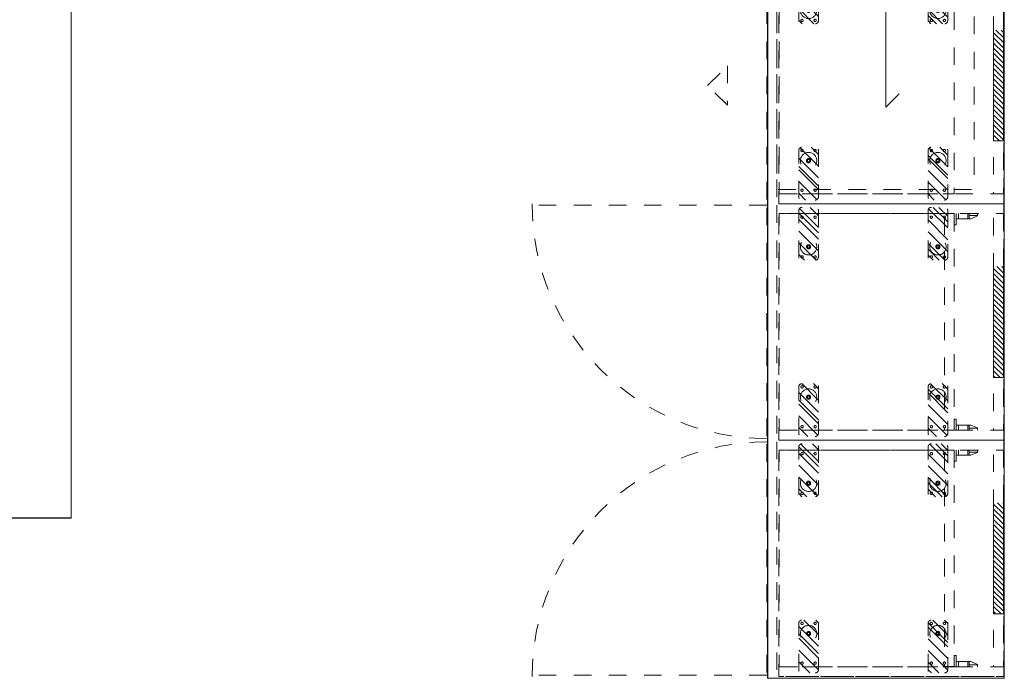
# Model space of a CAD drawing. Header units: inches. Extents: x -465 to -303, y -234 to 7.
# Tile 36 of 71: x -378 to -303, y -93 to -43. Entities that reach past the tile are written whole.
import ezdxf

# ---------------------------------------------------------------- set-up
doc = ezdxf.new("R2010")
doc.units = ezdxf.units.IN
doc.header["$LTSCALE"] = 32
doc.header["$MEASUREMENT"] = 0
doc.header["$PDMODE"] = 1
doc.header["$PDSIZE"] = -2
doc.linetypes.add('Dash Style-1', pattern=[0.083328, 0.041656, -0.041672])
for name, color, linetype, lineweight in [('DashLine', 7, 'Dash Style-1', 13), ('DashLineFill', 7, 'Dash Style-1', 13), ('Drawing', 7, 'Continuous', 18), ('Grommet_1', 7, 'Continuous', 5), ('Metal-Grommet', 7, 'Continuous', 13), ('None', 7, 'Continuous', 18), ('SolidLine', 7, 'Continuous', 15), ('Wood____-H', 7, 'Continuous', 13)]:
    doc.layers.add(name, color=color, linetype=linetype, lineweight=lineweight)
doc.layers.add('Electrical', color=1, linetype='Dash Style-1', lineweight=15, true_color=0xff0000)
pattern_1 = [(45, (0, 0), (-1.613, 1.9357), []), (45, (-1.0608, 1.0608), (-0.47235, 0.41676), [])]
pattern_2 = [(45, (0, 0), (-0.3333333, -0.722222), [])]

# ---------------------------------------------------------------- blocks, each defined once
blk = doc.blocks.new('1BP8DW-Leveler (2D)')
at = {"layer": 'DashLine', "flags": 128}
for points in [[(0.625, 0), (0.622, -0.061), (0.613, -0.122), (0.598, -0.181), (0.577, -0.239), (0.551, -0.295), (0.52, -0.347), (0.483, -0.396), (0.442, -0.442), (0.396, -0.483), (0.347, -0.52), (0.295, -0.551), (0.239, -0.577), (0.181, -0.598), (0.122, -0.613), (0.061, -0.622), (0, -0.625), (-0.061, -0.622), (-0.122, -0.613), (-0.181, -0.598), (-0.239, -0.577), (-0.295, -0.551), (-0.347, -0.52), (-0.396, -0.483), (-0.442, -0.442), (-0.483, -0.396), (-0.52, -0.347), (-0.551, -0.295), (-0.577, -0.239), (-0.598, -0.181), (-0.613, -0.122), (-0.622, -0.061), (-0.625, 0), (-0.622, 0.061), (-0.613, 0.122), (-0.598, 0.181), (-0.577, 0.239), (-0.551, 0.295), (-0.52, 0.347), (-0.483, 0.396), (-0.442, 0.442), (-0.396, 0.483), (-0.347, 0.52), (-0.295, 0.551), (-0.239, 0.577), (-0.181, 0.598), (-0.122, 0.613), (-0.061, 0.622), (0, 0.625), (0.061, 0.622), (0.122, 0.613), (0.181, 0.598), (0.239, 0.577), (0.295, 0.551), (0.347, 0.52), (0.396, 0.483), (0.442, 0.442), (0.483, 0.396), (0.52, 0.347), (0.551, 0.295), (0.577, 0.239), (0.598, 0.181), (0.613, 0.122), (0.622, 0.061)], [(0, 0.156), (0.015, 0.155), (0.03, 0.153), (0.045, 0.15), (0.06, 0.144), (0.074, 0.138), (0.087, 0.13), (0.099, 0.121), (0.11, 0.11), (0.121, 0.099), (0.13, 0.087), (0.138, 0.074), (0.144, 0.06), (0.15, 0.045), (0.153, 0.03), (0.155, 0.015), (0.156, 0), (0.155, -0.015), (0.153, -0.03), (0.15, -0.045), (0.144, -0.06), (0.138, -0.074), (0.13, -0.087), (0.121, -0.099), (0.11, -0.11), (0.099, -0.121), (0.087, -0.13), (0.074, -0.138), (0.06, -0.144), (0.045, -0.15), (0.03, -0.153), (0.015, -0.155), (0, -0.156), (-0.015, -0.155), (-0.03, -0.153), (-0.045, -0.15), (-0.06, -0.144), (-0.074, -0.138), (-0.087, -0.13), (-0.099, -0.121), (-0.11, -0.11), (-0.121, -0.099), (-0.13, -0.087), (-0.138, -0.074), (-0.144, -0.06), (-0.15, -0.045), (-0.153, -0.03), (-0.155, -0.015), (-0.156, 0), (-0.155, 0.015), (-0.153, 0.03), (-0.15, 0.045), (-0.144, 0.06), (-0.138, 0.074), (-0.13, 0.087), (-0.121, 0.099), (-0.11, 0.11), (-0.099, 0.121), (-0.087, 0.13), (-0.074, 0.138), (-0.06, 0.144), (-0.045, 0.15), (-0.03, 0.153), (-0.015, 0.155)], [(0, 0.094), (-0.081, 0.047), (-0.081, -0.047), (0, -0.094), (0.081, -0.047), (0.081, 0.047)]]:
    blk.add_lwpolyline(points, close=True, dxfattribs=at)
blk = doc.blocks.new('Slate-LSVS-Leveler (2D)')
at = {"layer": 'DashLineFill', "linetype": 'Continuous', "lineweight": 13}
h = blk.add_hatch(dxfattribs=at)
h.set_pattern_fill('Steel', color=253, style=0, pattern_type=2)
h.set_pattern_definition(pattern_1)
edge = h.paths.add_edge_path()
edge.add_arc((-2.74, -0.496), 0.252, 180, 270)
edge.add_line((-2.74, -0.748), (0.772, -0.748))
edge.add_arc((0.772, -0.496), 0.252, 270, 360)
edge.add_line((1.024, -0.496), (1.024, 0.496))
edge.add_arc((0.772, 0.496), 0.252, 0, 90)
edge.add_line((0.772, 0.748), (-2.74, 0.748))
edge.add_arc((-2.74, 0.496), 0.252, 90, 180)
edge.add_line((-2.992, 0.496), (-2.992, -0.496))
at = {"layer": 'DashLineFill', "flags": 128}
blk.add_lwpolyline([(-2.992, -0.496, 0.414214), (-2.74, -0.748), (0.772, -0.748, 0.414214), (1.024, -0.496), (1.024, 0.496, 0.414214), (0.772, 0.748), (-2.74, 0.748, 0.414214), (-2.992, 0.496)], format="xyb", close=True, dxfattribs=at)
at = {"layer": 'SolidLine', "flags": 128}
for points in [[(-2.244, 0.585), (-2.235, 0.584), (-2.227, 0.583), (-2.218, 0.581), (-2.21, 0.578), (-2.202, 0.574), (-2.195, 0.57), (-2.188, 0.565), (-2.181, 0.559), (-2.176, 0.552), (-2.17, 0.545), (-2.166, 0.538), (-2.162, 0.53), (-2.159, 0.522), (-2.157, 0.513), (-2.156, 0.505), (-2.156, 0.496), (-2.156, 0.487), (-2.157, 0.479), (-2.159, 0.47), (-2.162, 0.462), (-2.166, 0.454), (-2.17, 0.447), (-2.176, 0.44), (-2.181, 0.433), (-2.188, 0.428), (-2.195, 0.422), (-2.202, 0.418), (-2.21, 0.414), (-2.218, 0.411), (-2.227, 0.409), (-2.235, 0.408), (-2.244, 0.407), (-2.253, 0.408), (-2.261, 0.409), (-2.27, 0.411), (-2.278, 0.414), (-2.286, 0.418), (-2.293, 0.422), (-2.3, 0.428), (-2.307, 0.433), (-2.313, 0.44), (-2.318, 0.447), (-2.322, 0.454), (-2.326, 0.462), (-2.329, 0.47), (-2.331, 0.479), (-2.332, 0.487), (-2.333, 0.496), (-2.332, 0.505), (-2.331, 0.513), (-2.329, 0.522), (-2.326, 0.53), (-2.322, 0.538), (-2.318, 0.545), (-2.313, 0.552), (-2.307, 0.559), (-2.3, 0.565), (-2.293, 0.57), (-2.286, 0.574), (-2.278, 0.578), (-2.27, 0.581), (-2.261, 0.583), (-2.253, 0.584)], [(0.772, 0.585), (0.78, 0.584), (0.789, 0.583), (0.797, 0.581), (0.806, 0.578), (0.813, 0.574), (0.821, 0.57), (0.828, 0.565), (0.834, 0.559), (0.84, 0.552), (0.845, 0.545), (0.85, 0.538), (0.853, 0.53), (0.856, 0.522), (0.859, 0.513), (0.86, 0.505), (0.86, 0.496), (0.86, 0.487), (0.859, 0.479), (0.856, 0.47), (0.853, 0.462), (0.85, 0.454), (0.845, 0.447), (0.84, 0.44), (0.834, 0.433), (0.828, 0.428), (0.821, 0.422), (0.813, 0.418), (0.806, 0.414), (0.797, 0.411), (0.789, 0.409), (0.78, 0.408), (0.772, 0.407), (0.763, 0.408), (0.754, 0.409), (0.746, 0.411), (0.738, 0.414), (0.73, 0.418), (0.722, 0.422), (0.715, 0.428), (0.709, 0.433), (0.703, 0.44), (0.698, 0.447), (0.694, 0.454), (0.69, 0.462), (0.687, 0.47), (0.685, 0.479), (0.683, 0.487), (0.683, 0.496), (0.683, 0.505), (0.685, 0.513), (0.687, 0.522), (0.69, 0.53), (0.694, 0.538), (0.698, 0.545), (0.703, 0.552), (0.709, 0.559), (0.715, 0.565), (0.722, 0.57), (0.73, 0.574), (0.738, 0.578), (0.746, 0.581), (0.754, 0.583), (0.763, 0.584)], [(-2.244, -0.407), (-2.235, -0.408), (-2.227, -0.409), (-2.218, -0.411), (-2.21, -0.414), (-2.202, -0.418), (-2.195, -0.422), (-2.188, -0.428), (-2.181, -0.433), (-2.176, -0.44), (-2.17, -0.447), (-2.166, -0.454), (-2.162, -0.462), (-2.159, -0.47), (-2.157, -0.479), (-2.156, -0.487), (-2.156, -0.496), (-2.156, -0.505), (-2.157, -0.513), (-2.159, -0.522), (-2.162, -0.53), (-2.166, -0.538), (-2.17, -0.545), (-2.176, -0.552), (-2.181, -0.559), (-2.188, -0.565), (-2.195, -0.57), (-2.202, -0.574), (-2.21, -0.578), (-2.218, -0.581), (-2.227, -0.583), (-2.235, -0.584), (-2.244, -0.585), (-2.253, -0.584), (-2.261, -0.583), (-2.27, -0.581), (-2.278, -0.578), (-2.286, -0.574), (-2.293, -0.57), (-2.3, -0.565), (-2.307, -0.559), (-2.313, -0.552), (-2.318, -0.545), (-2.322, -0.538), (-2.326, -0.53), (-2.329, -0.522), (-2.331, -0.513), (-2.332, -0.505), (-2.333, -0.496), (-2.332, -0.487), (-2.331, -0.479), (-2.329, -0.47), (-2.326, -0.462), (-2.322, -0.454), (-2.318, -0.447), (-2.313, -0.44), (-2.307, -0.433), (-2.3, -0.428), (-2.293, -0.422), (-2.286, -0.418), (-2.278, -0.414), (-2.27, -0.411), (-2.261, -0.409), (-2.253, -0.408)], [(0.772, -0.407), (0.78, -0.408), (0.789, -0.409), (0.797, -0.411), (0.806, -0.414), (0.813, -0.418), (0.821, -0.422), (0.828, -0.428), (0.834, -0.433), (0.84, -0.44), (0.845, -0.447), (0.85, -0.454), (0.853, -0.462), (0.856, -0.47), (0.859, -0.479), (0.86, -0.487), (0.86, -0.496), (0.86, -0.505), (0.859, -0.513), (0.856, -0.522), (0.853, -0.53), (0.85, -0.538), (0.845, -0.545), (0.84, -0.552), (0.834, -0.559), (0.828, -0.565), (0.821, -0.57), (0.813, -0.574), (0.806, -0.578), (0.797, -0.581), (0.789, -0.583), (0.78, -0.584), (0.772, -0.585), (0.763, -0.584), (0.754, -0.583), (0.746, -0.581), (0.738, -0.578), (0.73, -0.574), (0.722, -0.57), (0.715, -0.565), (0.709, -0.559), (0.703, -0.552), (0.698, -0.545), (0.694, -0.538), (0.69, -0.53), (0.687, -0.522), (0.685, -0.513), (0.683, -0.505), (0.683, -0.496), (0.683, -0.487), (0.685, -0.479), (0.687, -0.47), (0.69, -0.462), (0.694, -0.454), (0.698, -0.447), (0.703, -0.44), (0.709, -0.433), (0.715, -0.428), (0.722, -0.422), (0.73, -0.418), (0.738, -0.414), (0.746, -0.411), (0.754, -0.409), (0.763, -0.408)]]:
    blk.add_lwpolyline(points, close=True, dxfattribs=at)
at = {"layer": 'DashLine', "color": 7}
blk.add_blockref('1BP8DW-Leveler (2D)', (0, 0), dxfattribs=at)
blk = doc.blocks.new('Group-14')
at = {"layer": 'DashLine'}
for p, q in [((0.177, 1.772), (0, 1.772)), ((0, 1.772), (0, 0)), ((0.157, 1.142), (0.157, 1.772)), ((0.394, 1.26), (0.177, 1.772)), ((0.157, 1.142), (0, 1.142)), ((0.394, 1.025), (0, 1.025)), ((0.394, 1.142), (0.157, 1.142)), ((0.394, 0.157), (0.394, 1.26)), ((0.394, 0.336), (0, 0.336)), ((0.854, 0.157), (0, 0.157)), ((0.854, 0), (0, 0)), ((0.854, 0), (0.854, 0.157))]:
    blk.add_line(p, q, dxfattribs=at)
blk = doc.blocks.new('KekuSnapOnLeftVert (2D)')
at = {"layer": 'DashLine', "color": 7}
blk.add_blockref('Group-14', (0, 0), dxfattribs=at)
blk = doc.blocks.new('Group-15')
at = {"layer": 'DashLine'}
for p, q in [((-0.177, 1.772), (-0.394, 1.26)), ((0, 1.772), (-0.177, 1.772)), ((-0.157, 1.772), (-0.157, 1.142)), ((0, 0), (0, 1.772)), ((-0.394, 1.26), (-0.394, 0.157)), ((0, 1.142), (-0.394, 1.142)), ((0, 1.025), (-0.394, 1.025)), ((-0.854, 0.157), (-0.854, 0)), ((0, 0.157), (-0.854, 0.157)), ((0, 0), (-0.854, 0)), ((0, 0.336), (-0.394, 0.336))]:
    blk.add_line(p, q, dxfattribs=at)
blk = doc.blocks.new('KekuSnapOnRightVert (2D)')
at = {"layer": 'DashLine', "color": 7}
blk.add_blockref('Group-15', (0, 0), dxfattribs=at)
blk = doc.blocks.new('Group-23')
at = {"layer": 'Electrical', "linetype": 'Continuous', "lineweight": 5, "true_color": 0xdd0000}
h = blk.add_hatch(dxfattribs=at)
h.set_pattern_fill('ElectricalHatch', color=12, style=0, pattern_type=2)
h.set_pattern_definition(pattern_2)
h.paths.add_polyline_path([(4.764, -0.02), (13.189, -0.02), (13.189, -0.768), (4.764, -0.768)])
at = {"layer": 'DashLine'}
blk.add_line((0.118, -17.992), (0.118, -35.709), dxfattribs=at)
at = {"layer": 'DashLine', "flags": 128}
for points in [[(0, 0), (0.748, 0), (0.748, -17.087), (0, -17.087)], [(0, 0), (17.953, 0), (17.953, -17.087), (0, -17.087)], [(17.205, 0), (17.953, 0), (17.953, -17.087), (17.205, -17.087)], [(0.748, -0.02), (17.205, -0.02), (17.205, -0.768), (0.748, -0.768)], [(0.748, -3.76), (17.205, -3.76), (17.205, -17.067), (0.748, -17.067)], [(0.768, -3.76), (17.185, -3.76), (17.185, -4.508), (0.768, -4.508)], [(0.118, -17.244), (17.835, -17.244), (17.835, -17.992), (0.118, -17.992)]]:
    blk.add_lwpolyline(points, close=True, dxfattribs=at)
at = {"layer": 'DashLine'}
blk.add_arc((0, -17.992), 17.835, 270, 0, dxfattribs=at)
at = {"layer": 'Electrical', "flags": 128}
blk.add_lwpolyline([(4.764, -0.02), (13.189, -0.02), (13.189, -0.768), (4.764, -0.768)], close=True, dxfattribs=at)
at = {"layer": 'None', "color": 7}
for p in [(3.268, -5), (3.268, -14.823)]:
    blk.add_blockref('Slate-LSVS-Leveler (2D)', p, dxfattribs=at)
at = {"layer": 'None', "color": 7, "rotation": 180}
for p in [(14.685, -5), (14.685, -14.823)]:
    blk.add_blockref('Slate-LSVS-Leveler (2D)', p, dxfattribs=at)
at = {"layer": 'Wood____-H', "color": 7}
for name, p in [('KekuSnapOnLeftVert (2D)', (0.748, -3.76)), ('KekuSnapOnRightVert (2D)', (17.205, -3.76))]:
    blk.add_blockref(name, p, dxfattribs=at)
blk = doc.blocks.new('Group-24')
at = {"layer": 'None'}
blk.add_blockref('Group-23', (0, 0), dxfattribs=at)
blk = doc.blocks.new('SL Low Storage (2D)-2')
at = {"layer": 'None'}
blk.add_blockref('Group-24', (0, 0), dxfattribs=at)
at = {"layer": 'Drawing', "color": 0, "flags": 1}
for tag in ['Catalog', 'Custom', 'Tag', 'Option1', 'Option2', 'Option3', 'Option4', 'Option5', 'Option6', 'Option7', 'Option8', 'Option9', 'Option10', 'Option11', 'Option12', 'FinishGroup', 'Discount', 'Item1', 'Item2', 'Item3', 'Item4', 'Item5', 'Item6', 'Item7', 'Item8', 'Item9', 'Item10', 'Item11', 'Item12', 'Item13', 'Item14', 'Item15', 'Item16', 'Item17', 'Item18', 'Item19', 'Item20', 'Item21', 'Item22', 'Item23', 'Item24', 'Item25']:
    blk.add_attdef(tag, (20.499, -59.715), '', height=0.00709, dxfattribs=at)
blk = doc.blocks.new('Group-25')
at = {"layer": 'SolidLine', "flags": 128}
blk.add_lwpolyline([(1.102, -2.559), (37.087, -2.559), (37.087, -2.579), (1.102, -2.579)], close=True, dxfattribs=at)
blk = doc.blocks.new('Group-26')
at = {"layer": 'SolidLine'}
for p, q in [((1.122, -86.575), (1.102, -86.595)), ((1.102, -86.595), (37.087, -86.595)), ((37.067, -86.575), (1.122, -86.575)), ((37.087, -86.595), (37.067, -86.575))]:
    blk.add_line(p, q, dxfattribs=at)
blk = doc.blocks.new('Group-27')
at = {"layer": 'None'}
blk.add_blockref('Group-26', (0, 0), dxfattribs=at)
blk = doc.blocks.new('1BPJHN-ShroudBracket (2D)')
at = {"layer": 'DashLineFill', "linetype": 'Continuous', "lineweight": 13}
h = blk.add_hatch(dxfattribs=at)
h.set_pattern_fill('Steel', color=253, style=0, pattern_type=2)
h.set_pattern_definition(pattern_1)
edge = h.paths.add_edge_path()
edge.add_line((0.557, 0.472), (0.25, 0.472))
edge.add_arc((0, 0.472), 0.25, 0, 180)
edge.add_line((-0.25, 0.472), (-0.557, 0.472))
edge.add_arc((-0.557, 0), 0.472, 90, 270)
edge.add_line((-0.557, -0.472), (-0.25, -0.472))
edge.add_arc((0, -0.472), 0.25, 180, 360)
edge.add_line((0.25, -0.472), (0.557, -0.472))
edge.add_arc((0.557, 0), 0.472, 270, 450)
edge.add_line((0.557, 0.472), (0.557, 0.472))
edge = h.paths.add_edge_path()
edge.add_arc((0, 0), 0.0979, 180, 360)
edge.add_arc((0, 0), 0.0979, 0, 180)
edge.add_line((-0.098, 0), (-0.098, 0))
edge = h.paths.add_edge_path()
edge.add_arc((0, 0.472), 0.0885, 180, 360)
edge.add_arc((0, 0.472), 0.0885, 0, 180)
edge.add_line((-0.089, 0.472), (-0.089, 0.472))
edge = h.paths.add_edge_path()
edge.add_arc((-0.557, 0), 0.098, 180, 360)
edge.add_arc((-0.557, 0), 0.098, 0, 180)
edge.add_line((-0.655, 0), (-0.655, 0))
edge = h.paths.add_edge_path()
edge.add_arc((0.557, 0), 0.098, 180, 360)
edge.add_arc((0.557, 0), 0.098, 0, 180)
edge.add_line((0.459, 0), (0.459, 0))
edge = h.paths.add_edge_path()
edge.add_arc((0, -0.472), 0.0885, 180, 360)
edge.add_arc((0, -0.472), 0.0885, 0, 180)
edge.add_line((-0.089, -0.472), (-0.089, -0.472))
at = {"layer": 'DashLine', "flags": 128}
for points in [[(-0.557, 0.22), (-0.536, 0.219), (-0.514, 0.216), (-0.493, 0.211), (-0.473, 0.203), (-0.453, 0.194), (-0.435, 0.183), (-0.418, 0.17), (-0.402, 0.156), (-0.387, 0.14), (-0.374, 0.122), (-0.363, 0.104), (-0.354, 0.084), (-0.347, 0.064), (-0.341, 0.043), (-0.338, 0.022), (-0.337, 0), (-0.338, -0.022), (-0.341, -0.043), (-0.347, -0.064), (-0.354, -0.084), (-0.363, -0.104), (-0.374, -0.122), (-0.387, -0.14), (-0.402, -0.156), (-0.418, -0.17), (-0.435, -0.183), (-0.453, -0.194), (-0.473, -0.203), (-0.493, -0.211), (-0.514, -0.216), (-0.536, -0.219), (-0.557, -0.22), (-0.579, -0.219), (-0.6, -0.216), (-0.621, -0.211), (-0.641, -0.203), (-0.661, -0.194), (-0.679, -0.183), (-0.697, -0.17), (-0.713, -0.156), (-0.727, -0.14), (-0.74, -0.122), (-0.751, -0.104), (-0.76, -0.084), (-0.768, -0.064), (-0.773, -0.043), (-0.776, -0.022), (-0.777, 0), (-0.776, 0.022), (-0.773, 0.043), (-0.768, 0.064), (-0.76, 0.084), (-0.751, 0.104), (-0.74, 0.122), (-0.727, 0.14), (-0.713, 0.156), (-0.697, 0.17), (-0.679, 0.183), (-0.661, 0.194), (-0.641, 0.203), (-0.621, 0.211), (-0.6, 0.216), (-0.579, 0.219)], [(0, 0.22), (0.022, 0.219), (0.043, 0.216), (0.064, 0.211), (0.084, 0.203), (0.104, 0.194), (0.122, 0.183), (0.14, 0.17), (0.156, 0.156), (0.17, 0.14), (0.183, 0.122), (0.194, 0.104), (0.203, 0.084), (0.211, 0.064), (0.216, 0.043), (0.219, 0.022), (0.22, 0), (0.219, -0.022), (0.216, -0.043), (0.211, -0.064), (0.203, -0.084), (0.194, -0.104), (0.183, -0.122), (0.17, -0.14), (0.156, -0.156), (0.14, -0.17), (0.122, -0.183), (0.104, -0.194), (0.084, -0.203), (0.064, -0.211), (0.043, -0.216), (0.022, -0.219), (0, -0.22), (-0.022, -0.219), (-0.043, -0.216), (-0.064, -0.211), (-0.084, -0.203), (-0.104, -0.194), (-0.122, -0.183), (-0.14, -0.17), (-0.156, -0.156), (-0.17, -0.14), (-0.183, -0.122), (-0.194, -0.104), (-0.203, -0.084), (-0.211, -0.064), (-0.216, -0.043), (-0.219, -0.022), (-0.22, 0), (-0.219, 0.022), (-0.216, 0.043), (-0.211, 0.064), (-0.203, 0.084), (-0.194, 0.104), (-0.183, 0.122), (-0.17, 0.14), (-0.156, 0.156), (-0.14, 0.17), (-0.122, 0.183), (-0.104, 0.194), (-0.084, 0.203), (-0.064, 0.211), (-0.043, 0.216), (-0.022, 0.219)], [(0, 0.638), (0.016, 0.638), (0.032, 0.635), (0.048, 0.631), (0.064, 0.626), (0.078, 0.619), (0.092, 0.61), (0.105, 0.601), (0.117, 0.59), (0.128, 0.578), (0.138, 0.565), (0.146, 0.551), (0.153, 0.536), (0.159, 0.521), (0.163, 0.505), (0.165, 0.489), (0.166, 0.472), (0.165, 0.456), (0.163, 0.44), (0.159, 0.424), (0.153, 0.409), (0.146, 0.394), (0.138, 0.38), (0.128, 0.367), (0.117, 0.355), (0.105, 0.344), (0.092, 0.334), (0.078, 0.326), (0.064, 0.319), (0.048, 0.314), (0.032, 0.31), (0.016, 0.307), (0, 0.306), (-0.016, 0.307), (-0.032, 0.31), (-0.048, 0.314), (-0.064, 0.319), (-0.078, 0.326), (-0.092, 0.334), (-0.105, 0.344), (-0.117, 0.355), (-0.128, 0.367), (-0.138, 0.38), (-0.146, 0.394), (-0.153, 0.409), (-0.159, 0.424), (-0.163, 0.44), (-0.165, 0.456), (-0.166, 0.472), (-0.165, 0.489), (-0.163, 0.505), (-0.159, 0.521), (-0.153, 0.536), (-0.146, 0.551), (-0.138, 0.565), (-0.128, 0.578), (-0.117, 0.59), (-0.105, 0.601), (-0.092, 0.61), (-0.078, 0.619), (-0.064, 0.626), (-0.048, 0.631), (-0.032, 0.635), (-0.016, 0.638)], [(0.557, 0.22), (0.579, 0.219), (0.6, 0.216), (0.621, 0.211), (0.641, 0.203), (0.661, 0.194), (0.679, 0.183), (0.697, 0.17), (0.713, 0.156), (0.727, 0.14), (0.74, 0.122), (0.751, 0.104), (0.76, 0.084), (0.768, 0.064), (0.773, 0.043), (0.776, 0.022), (0.777, 0), (0.776, -0.022), (0.773, -0.043), (0.768, -0.064), (0.76, -0.084), (0.751, -0.104), (0.74, -0.122), (0.727, -0.14), (0.713, -0.156), (0.697, -0.17), (0.679, -0.183), (0.661, -0.194), (0.641, -0.203), (0.621, -0.211), (0.6, -0.216), (0.579, -0.219), (0.557, -0.22), (0.536, -0.219), (0.514, -0.216), (0.493, -0.211), (0.473, -0.203), (0.453, -0.194), (0.435, -0.183), (0.418, -0.17), (0.402, -0.156), (0.387, -0.14), (0.374, -0.122), (0.363, -0.104), (0.354, -0.084), (0.347, -0.064), (0.341, -0.043), (0.338, -0.022), (0.337, 0), (0.338, 0.022), (0.341, 0.043), (0.347, 0.064), (0.354, 0.084), (0.363, 0.104), (0.374, 0.122), (0.387, 0.14), (0.402, 0.156), (0.418, 0.17), (0.435, 0.183), (0.453, 0.194), (0.473, 0.203), (0.493, 0.211), (0.514, 0.216), (0.536, 0.219)], [(0.557, 0.098), (0.567, 0.097), (0.576, 0.096), (0.586, 0.094), (0.595, 0.09), (0.603, 0.086), (0.612, 0.081), (0.619, 0.076), (0.626, 0.069), (0.633, 0.062), (0.639, 0.054), (0.643, 0.046), (0.648, 0.037), (0.651, 0.028), (0.653, 0.019), (0.655, 0.01), (0.655, 0), (0.655, -0.01), (0.653, -0.019), (0.651, -0.028), (0.648, -0.037), (0.643, -0.046), (0.639, -0.054), (0.633, -0.062), (0.626, -0.069), (0.619, -0.076), (0.612, -0.081), (0.603, -0.086), (0.595, -0.09), (0.586, -0.094), (0.576, -0.096), (0.567, -0.097), (0.557, -0.098), (0.547, -0.097), (0.538, -0.096), (0.529, -0.094), (0.52, -0.09), (0.511, -0.086), (0.503, -0.081), (0.495, -0.076), (0.488, -0.069), (0.481, -0.062), (0.476, -0.054), (0.471, -0.046), (0.467, -0.037), (0.463, -0.028), (0.461, -0.019), (0.46, -0.01), (0.459, 0), (0.46, 0.01), (0.461, 0.019), (0.463, 0.028), (0.467, 0.037), (0.471, 0.046), (0.476, 0.054), (0.481, 0.062), (0.488, 0.069), (0.495, 0.076), (0.503, 0.081), (0.511, 0.086), (0.52, 0.09), (0.529, 0.094), (0.538, 0.096), (0.547, 0.097)], [(0, -0.306), (0.016, -0.307), (0.032, -0.31), (0.048, -0.314), (0.064, -0.319), (0.078, -0.326), (0.092, -0.334), (0.105, -0.344), (0.117, -0.355), (0.128, -0.367), (0.138, -0.38), (0.146, -0.394), (0.153, -0.409), (0.159, -0.424), (0.163, -0.44), (0.165, -0.456), (0.166, -0.472), (0.165, -0.489), (0.163, -0.505), (0.159, -0.521), (0.153, -0.536), (0.146, -0.551), (0.138, -0.565), (0.128, -0.578), (0.117, -0.59), (0.105, -0.601), (0.092, -0.61), (0.078, -0.619), (0.064, -0.626), (0.048, -0.631), (0.032, -0.635), (0.016, -0.638), (0, -0.638), (-0.016, -0.638), (-0.032, -0.635), (-0.048, -0.631), (-0.064, -0.626), (-0.078, -0.619), (-0.092, -0.61), (-0.105, -0.601), (-0.117, -0.59), (-0.128, -0.578), (-0.138, -0.565), (-0.146, -0.551), (-0.153, -0.536), (-0.159, -0.521), (-0.163, -0.505), (-0.165, -0.489), (-0.166, -0.472), (-0.165, -0.456), (-0.163, -0.44), (-0.159, -0.424), (-0.153, -0.409), (-0.146, -0.394), (-0.138, -0.38), (-0.128, -0.367), (-0.117, -0.355), (-0.105, -0.344), (-0.092, -0.334), (-0.078, -0.326), (-0.064, -0.319), (-0.048, -0.314), (-0.032, -0.31), (-0.016, -0.307)]]:
    blk.add_lwpolyline(points, close=True, dxfattribs=at)
at = {"layer": 'DashLineFill', "flags": 128}
for points in [[(0.557, 0.472), (0.25, 0.472, 1), (-0.25, 0.472), (-0.557, 0.472, 1), (-0.557, -0.472), (-0.25, -0.472, 1), (0.25, -0.472), (0.557, -0.472, 1), (0.557, 0.472)], [(-0.655, 0, 1), (-0.459, 0, 1), (-0.655, 0)], [(-0.098, 0, 1), (0.098, 0, 1), (-0.098, 0)], [(-0.089, 0.472, 1), (0.089, 0.472, 1), (-0.089, 0.472)], [(0.459, 0, 1), (0.655, 0, 1), (0.459, 0)], [(-0.089, -0.472, 1), (0.089, -0.472, 1), (-0.089, -0.472)]]:
    blk.add_lwpolyline(points, format="xyb", close=True, dxfattribs=at)
blk = doc.blocks.new('Group-28')
at = {"layer": 'DashLine', "flags": 128}
blk.add_lwpolyline([(0, 1.25), (0.123, 1.244), (0.244, 1.226), (0.363, 1.196), (0.478, 1.155), (0.589, 1.102), (0.694, 1.039), (0.793, 0.966), (0.884, 0.884), (0.966, 0.793), (1.039, 0.694), (1.102, 0.589), (1.155, 0.478), (1.196, 0.363), (1.226, 0.244), (1.244, 0.123), (1.25, 0), (1.244, -0.123), (1.226, -0.244), (1.196, -0.363), (1.155, -0.478), (1.102, -0.589), (1.039, -0.694), (0.966, -0.793), (0.884, -0.884), (0.793, -0.966), (0.694, -1.039), (0.589, -1.102), (0.478, -1.155), (0.363, -1.196), (0.244, -1.226), (0.123, -1.244), (0, -1.25), (-0.123, -1.244), (-0.244, -1.226), (-0.363, -1.196), (-0.478, -1.155), (-0.589, -1.102), (-0.694, -1.039), (-0.793, -0.966), (-0.884, -0.884), (-0.966, -0.793), (-1.039, -0.694), (-1.102, -0.589), (-1.155, -0.478), (-1.196, -0.363), (-1.226, -0.244), (-1.244, -0.123), (-1.25, 0), (-1.244, 0.123), (-1.226, 0.244), (-1.196, 0.363), (-1.155, 0.478), (-1.102, 0.589), (-1.039, 0.694), (-0.966, 0.793), (-0.884, 0.884), (-0.793, 0.966), (-0.694, 1.039), (-0.589, 1.102), (-0.478, 1.155), (-0.363, 1.196), (-0.244, 1.226), (-0.123, 1.244)], close=True, dxfattribs=at)
at = {"layer": 'SolidLine'}
for p, q in [((-0.375, -1.388), (-0.375, -0.499)), ((0.375, -1.388), (0.375, -0.499))]:
    blk.add_line(p, q, dxfattribs=at)
at = {"layer": 'SolidLine', "flags": 128}
blk.add_lwpolyline([(0, 1.438), (0.141, 1.431), (0.28, 1.41), (0.417, 1.376), (0.55, 1.328), (0.678, 1.268), (0.799, 1.195), (0.912, 1.111), (1.016, 1.016), (1.111, 0.912), (1.195, 0.799), (1.268, 0.678), (1.328, 0.55), (1.376, 0.417), (1.41, 0.28), (1.431, 0.141), (1.438, 0), (1.431, -0.141), (1.41, -0.28), (1.376, -0.417), (1.328, -0.55), (1.268, -0.678), (1.195, -0.799), (1.111, -0.912), (1.016, -1.016), (0.912, -1.111), (0.799, -1.195), (0.678, -1.268), (0.55, -1.328), (0.417, -1.376), (0.28, -1.41), (0.141, -1.431), (0, -1.438), (-0.141, -1.431), (-0.28, -1.41), (-0.417, -1.376), (-0.55, -1.328), (-0.678, -1.268), (-0.799, -1.195), (-0.912, -1.111), (-1.016, -1.016), (-1.111, -0.912), (-1.195, -0.799), (-1.268, -0.678), (-1.328, -0.55), (-1.376, -0.417), (-1.41, -0.28), (-1.431, -0.141), (-1.438, 0), (-1.431, 0.141), (-1.41, 0.28), (-1.376, 0.417), (-1.328, 0.55), (-1.268, 0.678), (-1.195, 0.799), (-1.111, 0.912), (-1.016, 1.016), (-0.912, 1.111), (-0.799, 1.195), (-0.678, 1.268), (-0.55, 1.328), (-0.417, 1.376), (-0.28, 1.41), (-0.141, 1.431)], close=True, dxfattribs=at)
at = {"layer": 'SolidLine'}
blk.add_arc((0, -0.499), 0.375, 0, 180, dxfattribs=at)
blk = doc.blocks.new('1GBK (2D)')
at = {"layer": 'Grommet_1', "linetype": 'Continuous', "lineweight": 5}
blk.add_point((0, 0), dxfattribs=at)
at = {"layer": 'Metal-Grommet', "color": 7}
blk.add_blockref('Group-28', (0, 0), dxfattribs=at)
blk = doc.blocks.new('Group-29')
at = {"layer": 'SolidLine', "flags": 128}
for points in [[(1.102, -2.559), (37.087, -2.559), (37.087, -86.575), (1.102, -86.575)], [(1.122, -2.559), (37.067, -2.559), (37.067, -86.575), (1.122, -86.575)]]:
    blk.add_lwpolyline(points, close=True, dxfattribs=at)
at = {"layer": 'SolidLine', "linetype": 'Continuous', "lineweight": 5}
blk.add_point((19.094, -10.197), dxfattribs=at)
at = {"layer": 'None'}
for name in ['Group-25', 'Group-27']:
    blk.add_blockref(name, (0, 0), dxfattribs=at)
at = {"layer": 'SolidLine', "color": 7}
for name, p in [('1GBK (2D)', (19.094, -10.197)), ('1BPJHN-ShroudBracket (2D)', (12.705, -10.197)), ('1BPJHN-ShroudBracket (2D)', (25.484, -10.197))]:
    blk.add_blockref(name, p, dxfattribs=at)
blk = doc.blocks.new('Group-78')
at = {"layer": 'None'}
blk.add_blockref('Group-29', (0, 0), dxfattribs=at)
blk = doc.blocks.new('SL L Desk (2D)')
at = {"layer": 'None'}
blk.add_blockref('Group-78', (0, 0), dxfattribs=at)
at = {"layer": 'Drawing', "color": 0, "flags": 1}
for tag in ['Catalog', 'FinishGroup', 'Discount', 'Option1', 'Option2', 'Option3', 'Option4', 'Option5', 'Option6', 'Option7', 'Option8', 'Option9', 'Option10', 'Option11', 'Option12', 'Custom', 'Tag', 'Item1', 'Item2', 'Item3', 'Item4', 'Item5', 'Item6', 'Item7', 'Item8', 'Item9', 'Item10', 'Item11', 'Item12', 'Item13', 'Item14', 'Item15', 'Item16', 'Item17', 'Item18', 'Item19', 'Item20', 'Item21', 'Item22', 'Item23', 'Item24', 'Item25']:
    blk.add_attdef(tag, (-51.588, -65.641), '', height=0.00709, dxfattribs=at)
blk = doc.blocks.new('Group-102')
at = {"layer": 'DashLine', "flags": 128}
blk.add_lwpolyline([(1.083, -2.244), (16.87, -2.244), (16.87, -17.244), (1.083, -17.244)], close=True, dxfattribs=at)
blk = doc.blocks.new('Group-103')
at = {"layer": 'DashLine', "flags": 128}
blk.add_lwpolyline([(1.083, -2.244), (16.87, -2.244), (16.87, -17.244), (1.083, -17.244)], close=True, dxfattribs=at)
blk = doc.blocks.new('Group-104')
at = {"layer": 'DashLine', "flags": 128}
blk.add_lwpolyline([(1.083, -2.244), (16.87, -2.244), (16.87, -17.244), (1.083, -17.244)], close=True, dxfattribs=at)
blk = doc.blocks.new('Group-105')
at = {"layer": 'Electrical', "linetype": 'Continuous', "lineweight": 5, "true_color": 0xdd0000}
h = blk.add_hatch(dxfattribs=at)
h.set_pattern_fill('ElectricalHatch', color=12, style=0, pattern_type=2)
h.set_pattern_definition(pattern_2)
h.paths.add_polyline_path([(4.764, -0.02), (13.189, -0.02), (13.189, -0.768), (4.764, -0.768)])
at = {"layer": 'DashLine'}
for p, q in [((7.476, -20.992), (10.476, -20.992)), ((8.976, -22.492), (7.476, -20.992)), ((10.476, -20.992), (8.976, -22.492))]:
    blk.add_line(p, q, dxfattribs=at)
at = {"layer": 'DashLine', "flags": 128}
for points in [[(0, 0), (0.748, 0), (0.748, -17.087), (0, -17.087)], [(0, 0), (17.953, 0), (17.953, -17.087), (0, -17.087)], [(17.205, 0), (17.953, 0), (17.953, -17.087), (17.205, -17.087)], [(0.748, -0.02), (17.205, -0.02), (17.205, -0.768), (0.748, -0.768)], [(0.748, -3.76), (17.205, -3.76), (17.205, -17.067), (0.748, -17.067)], [(0.118, -17.244), (17.835, -17.244), (17.835, -17.992), (0.118, -17.992)]]:
    blk.add_lwpolyline(points, close=True, dxfattribs=at)
at = {"layer": 'Electrical', "flags": 128}
blk.add_lwpolyline([(4.764, -0.02), (13.189, -0.02), (13.189, -0.768), (4.764, -0.768)], close=True, dxfattribs=at)
at = {"layer": 'None'}
for name in ['Group-102', 'Group-103', 'Group-104']:
    blk.add_blockref(name, (0, 0), dxfattribs=at)
at = {"layer": 'None', "color": 7}
for p in [(3.268, -5), (3.268, -14.823)]:
    blk.add_blockref('Slate-LSVS-Leveler (2D)', p, dxfattribs=at)
at = {"layer": 'None', "color": 7, "rotation": 180}
for p in [(14.685, -5), (14.685, -14.823)]:
    blk.add_blockref('Slate-LSVS-Leveler (2D)', p, dxfattribs=at)
blk = doc.blocks.new('Group-106')
at = {"layer": 'None'}
blk.add_blockref('Group-105', (0, 0), dxfattribs=at)
blk = doc.blocks.new('SL Low Storage (2D)-3')
at = {"layer": 'None'}
blk.add_blockref('Group-106', (0, 0), dxfattribs=at)
at = {"layer": 'Drawing', "color": 0, "flags": 1}
for tag in ['Catalog', 'Custom', 'FinishGroup', 'Discount', 'Item2', 'Item3', 'Item6', 'Item8', 'Item9', 'Item10', 'Item12', 'Item13', 'Item16', 'Item18', 'Item19', 'Item20', 'Item21', 'Item22', 'Item23', 'Item24', 'Item25', 'Option1', 'Option2', 'Option3', 'Option4', 'Option5', 'Option6', 'Option7', 'Option8', 'Option9', 'Option10', 'Option11', 'Option12', 'Tag', 'Item1', 'Item4', 'Item5', 'Item7', 'Item11', 'Item14', 'Item15', 'Item17']:
    blk.add_attdef(tag, (33.833, -41.763), '', height=0.00709, dxfattribs=at)
blk = doc.blocks.new('Group-107')
at = {"layer": 'Electrical', "linetype": 'Continuous', "lineweight": 5, "true_color": 0xdd0000}
h = blk.add_hatch(dxfattribs=at)
h.set_pattern_fill('ElectricalHatch', color=12, style=0, pattern_type=2)
h.set_pattern_definition(pattern_2)
h.paths.add_polyline_path([(4.764, -0.02), (13.189, -0.02), (13.189, -0.768), (4.764, -0.768)])
at = {"layer": 'DashLine'}
blk.add_line((17.835, -17.992), (17.835, -35.709), dxfattribs=at)
at = {"layer": 'DashLine', "flags": 128}
for points in [[(0, 0), (0.748, 0), (0.748, -17.087), (0, -17.087)], [(0, 0), (17.953, 0), (17.953, -17.087), (0, -17.087)], [(17.205, 0), (17.953, 0), (17.953, -17.087), (17.205, -17.087)], [(0.748, -0.02), (17.205, -0.02), (17.205, -0.768), (0.748, -0.768)], [(0.748, -3.76), (17.205, -3.76), (17.205, -17.067), (0.748, -17.067)], [(0.768, -3.76), (17.185, -3.76), (17.185, -4.508), (0.768, -4.508)], [(0.118, -17.244), (17.835, -17.244), (17.835, -17.992), (0.118, -17.992)]]:
    blk.add_lwpolyline(points, close=True, dxfattribs=at)
at = {"layer": 'DashLine'}
blk.add_arc((17.953, -17.992), 17.835, 180, 270, dxfattribs=at)
at = {"layer": 'Electrical', "flags": 128}
blk.add_lwpolyline([(4.764, -0.02), (13.189, -0.02), (13.189, -0.768), (4.764, -0.768)], close=True, dxfattribs=at)
at = {"layer": 'None', "color": 7}
for p in [(3.268, -5), (3.268, -14.823)]:
    blk.add_blockref('Slate-LSVS-Leveler (2D)', p, dxfattribs=at)
at = {"layer": 'None', "color": 7, "rotation": 180}
for p in [(14.685, -5), (14.685, -14.823)]:
    blk.add_blockref('Slate-LSVS-Leveler (2D)', p, dxfattribs=at)
at = {"layer": 'Wood____-H', "color": 7}
for name, p in [('KekuSnapOnLeftVert (2D)', (0.748, -3.76)), ('KekuSnapOnRightVert (2D)', (17.205, -3.76))]:
    blk.add_blockref(name, p, dxfattribs=at)
blk = doc.blocks.new('Group-108')
at = {"layer": 'None'}
blk.add_blockref('Group-107', (0, 0), dxfattribs=at)
blk = doc.blocks.new('SL Low Storage (2D)-4')
at = {"layer": 'None'}
blk.add_blockref('Group-108', (0, 0), dxfattribs=at)
at = {"layer": 'Drawing', "color": 0, "flags": 1}
for tag in ['Catalog', 'Custom', 'Tag', 'Option1', 'Option2', 'Option3', 'Option4', 'Option5', 'Option6', 'Option7', 'Option8', 'Option9', 'Option10', 'Option11', 'Option12', 'FinishGroup', 'Discount', 'Item1', 'Item2', 'Item3', 'Item4', 'Item5', 'Item6', 'Item7', 'Item8', 'Item9', 'Item10', 'Item11', 'Item12', 'Item13', 'Item14', 'Item15', 'Item16', 'Item17', 'Item18', 'Item19', 'Item20', 'Item21', 'Item22', 'Item23', 'Item24', 'Item25']:
    blk.add_attdef(tag, (20.499, -77.668), '', height=0.00709, dxfattribs=at)
blk = doc.blocks.new('Group-109')
at = {"layer": 'SolidLine', "flags": 128}
blk.add_lwpolyline([(98.73, -17.992), (98.73, 0), (98.75, 0), (98.75, -17.992)], close=True, dxfattribs=at)
blk = doc.blocks.new('Group-110')
at = {"layer": 'SolidLine', "flags": 128}
blk.add_lwpolyline([(0, -17.992), (0, 0), (0.02, 0), (0.02, -17.992)], close=True, dxfattribs=at)
blk = doc.blocks.new('Group-111')
at = {"layer": 'SolidLine'}
for p, q in [((55.375, -8.996), (54.375, -7.996)), ((43.375, -8.996), (55.375, -8.996)), ((43.375, -8.996), (44.375, -9.996))]:
    blk.add_line(p, q, dxfattribs=at)
blk = doc.blocks.new('Group-112')
at = {"layer": 'SolidLine'}
blk.add_line((0, -17.972), (98.75, -17.972), dxfattribs=at)
at = {"layer": 'SolidLine', "flags": 128}
blk.add_lwpolyline([(0, 0), (98.75, 0), (98.75, -17.992), (0, -17.992)], close=True, dxfattribs=at)
at = {"layer": 'None'}
for name in ['Group-110', 'Group-109']:
    blk.add_blockref(name, (0, 0), dxfattribs=at)
at = {"layer": 'SolidLine'}
blk.add_blockref('Group-111', (0, 0), dxfattribs=at)
blk = doc.blocks.new('Group-113')
at = {"layer": 'None'}
blk.add_blockref('Group-112', (0, 0), dxfattribs=at)
blk = doc.blocks.new('SL Rect Credenza Top (2D)')
at = {"layer": 'None'}
blk.add_blockref('Group-113', (0, 0), dxfattribs=at)
at = {"layer": 'Drawing', "color": 0, "flags": 1}
for tag in ['Catalog', 'Custom', 'Tag', 'Option1', 'Option2', 'Option3', 'Option4', 'Option5', 'Option6', 'Option7', 'Option8', 'Option9', 'Option10', 'Option11', 'Option12', 'FinishGroup', 'Discount', 'Item1', 'Item2', 'Item3', 'Item4', 'Item5', 'Item6', 'Item7', 'Item8', 'Item9', 'Item10', 'Item11', 'Item12', 'Item13', 'Item14', 'Item15', 'Item16', 'Item17', 'Item18', 'Item19', 'Item20', 'Item21', 'Item22', 'Item23', 'Item24', 'Item25']:
    blk.add_attdef(tag, (26.377, -89.796), '', height=0.00709, dxfattribs=at)

msp = doc.modelspace()

# ---------------------------------------------------------------- block references
at = {"layer": 'Drawing', "rotation": 270}
for name, p in [('SL Rect Credenza Top (2D)', (-303.091, 5.976)), ('SL Low Storage (2D)-2', (-303.134, -56.74))]:
    msp.add_blockref(name, p, dxfattribs=at)

# ---------------------------------------------------------------- next in the draw order: block references
at = {"layer": 'Drawing'}
msp.add_blockref('SL L Desk (2D)', (-411.047, 5.976), dxfattribs=at)

# ---------------------------------------------------------------- next in the draw order: block references
at = {"layer": 'Drawing', "rotation": 270}
for name, p in [('SL Low Storage (2D)-3', (-303.134, -38.787)), ('SL Low Storage (2D)-4', (-303.134, -74.693))]:
    msp.add_blockref(name, p, dxfattribs=at)

doc.saveas('drawing.dxf')
